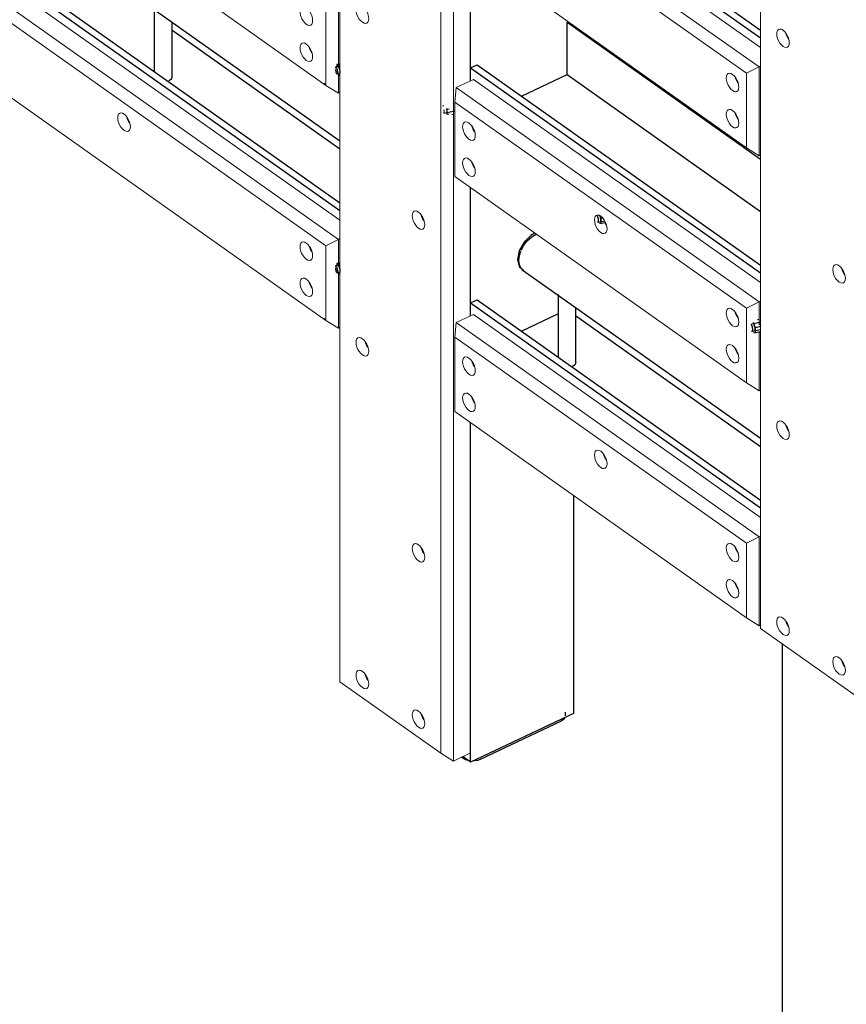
# Model space of a CAD drawing. Header units: millimetres. Extents: x 1069 to 250059, y -65909 to 70891.
# Tile 90 of 109: x 221844 to 223708, y 12052 to 14275. Entities that reach past the tile are written whole.
import ezdxf

# ---------------------------------------------------------------- set-up
doc = ezdxf.new("R2010")
doc.units = ezdxf.units.MM
for name, color, linetype, lineweight in [('N-CO-BC-BETONVORM-G', 50, 'Continuous', 25), ('N-CO-KC-KUNSTSTOFVORM-G', 7, 'Continuous', 13), ('N-CO-SC-STAALVORM-G', 10, 'Continuous', 25)]:
    doc.layers.add(name, color=color, linetype=linetype, lineweight=lineweight)

# ---------------------------------------------------------------- blocks, each defined once
blk = doc.blocks.new('GM_afdekklepje - GM_afdekklepje-V85-3D impressie')
at = {"layer": 'N-CO-SC-STAALVORM-G'}
for p, q in [((7288.1, 14717.6), (7288.1, 14725.7)), ((7278.2, 14705.5), (7095.4, 14619.2)), ((7057.4, 14621.4), (7053.4, 14624.2))]:
    blk.add_line(p, q, dxfattribs=at)
for points in [[(7286.3, 14712, 0), (7283, 14708.4, 0), (7278.2, 14705.5, 0)], [(7068.7, 14616.7, 0), (7062.5, 14618.6, 0), (7057.4, 14621.4, 0)], [(7095.4, 14619.2, 0), (7089.4, 14617.1, 0), (7082.6, 14615.9, 0), (7078.8, 14615.7, 0)]]:
    blk.add_polyline3d(points, dxfattribs=at)
blk = doc.blocks.new('GM_Hakorit_3820 - GM_Hakorit_3820-3593615-3D impressie')
at = {"layer": 'N-CO-KC-KUNSTSTOFVORM-G'}
for p, q in [((9625.3, 15865.5), (9625.3, 13266.1)), ((9881.1, 15719.1), (9881.1, 13103.3)), ((9853, 15704.4), (9853, 13105)), ((9919.9, 14426.3), (9919.9, 14136.8)), ((9919.9, 13895.8), (9919.9, 13606.3)), ((9919.9, 13365.3), (9919.9, 13121.6)), ((9625.3, 13266.1), (9625.3, 12780.5)), ((9919.9, 13121.6), (9919.9, 12619.7)), ((9853, 13105), (9853, 12619.4)), ((9881.1, 13103.3), (9881.1, 12601.4)), ((9625.3, 12780.5), (9853, 12619.4)), ((9853, 12619.4), (9881.1, 12601.4)), ((9919.9, 12619.7), (9881.1, 12601.4))]:
    blk.add_line(p, q, dxfattribs=at)
for points in [[(9675.9, 14268.8, 0), (9672.2, 14272.1, 0), (9668.8, 14276.3, 0), (9665.8, 14281.3, 0), (9663.6, 14286.7, 0), (9662.2, 14292.2, 0), (9661.7, 14297.3, 0), (9662.2, 14301.7, 0), (9663.6, 14305.1, 0), (9665.8, 14307.3, 0), (9668.8, 14308.1, 0), (9672.2, 14307.5, 0), (9675.9, 14305.6, 0)], [(9675.9, 14305.6, 0), (9679.6, 14302.3, 0), (9683, 14298.1, 0), (9686, 14293.1, 0), (9688.2, 14287.7, 0), (9689.6, 14282.2, 0), (9690.1, 14277.1, 0), (9689.6, 14272.7, 0), (9688.2, 14269.3, 0), (9686, 14267.1, 0), (9683, 14266.3, 0), (9679.6, 14266.8, 0), (9675.9, 14268.8, 0)], [(9802.4, 13803.9, 0), (9798.7, 13807.1, 0), (9795.3, 13811.4, 0), (9792.3, 13816.4, 0), (9790.1, 13821.8, 0), (9788.6, 13827.2, 0), (9788.2, 13832.3, 0), (9788.6, 13836.7, 0), (9790.1, 13840.2, 0), (9792.3, 13842.4, 0), (9795.3, 13843.2, 0), (9798.7, 13842.6, 0), (9802.4, 13840.6, 0)], [(9802.4, 13840.6, 0), (9806.1, 13837.4, 0), (9809.5, 13833.1, 0), (9812.5, 13828.1, 0), (9814.7, 13822.7, 0), (9816.1, 13817.3, 0), (9816.6, 13812.2, 0), (9816.1, 13807.8, 0), (9814.7, 13804.3, 0), (9812.5, 13802.1, 0), (9809.5, 13801.3, 0), (9806.1, 13801.9, 0), (9802.4, 13803.9, 0)], [(9808.4, 13834.3, 0), (9809.4, 13830.9, 0), (9811.7, 13825.5, 0), (9814.6, 13820.5, 0)], [(9675.9, 13518, 0), (9672.2, 13521.2, 0), (9668.8, 13525.5, 0), (9665.8, 13530.5, 0), (9663.6, 13535.9, 0), (9662.2, 13541.3, 0), (9661.7, 13546.4, 0), (9662.2, 13550.8, 0), (9663.6, 13554.2, 0), (9665.8, 13556.4, 0), (9668.8, 13557.3, 0), (9672.2, 13556.7, 0), (9675.9, 13554.7, 0)], [(9675.9, 13554.7, 0), (9679.6, 13551.5, 0), (9683, 13547.2, 0), (9686, 13542.2, 0), (9688.2, 13536.8, 0), (9689.6, 13531.4, 0), (9690.1, 13526.3, 0), (9689.6, 13521.9, 0), (9688.2, 13518.4, 0), (9686, 13516.2, 0), (9683, 13515.4, 0), (9679.6, 13516, 0), (9675.9, 13518, 0)], [(9681.9, 13548.4, 0), (9682.9, 13545, 0), (9685.2, 13539.6, 0), (9688.1, 13534.6, 0)], [(9802.4, 13053, 0), (9798.7, 13056.3, 0), (9795.3, 13060.5, 0), (9792.3, 13065.5, 0), (9790.1, 13070.9, 0), (9788.6, 13076.4, 0), (9788.2, 13081.5, 0), (9788.6, 13085.9, 0), (9790.1, 13089.3, 0), (9792.3, 13091.5, 0), (9795.3, 13092.3, 0), (9798.7, 13091.7, 0), (9802.4, 13089.8, 0)], [(9802.4, 13089.8, 0), (9806.1, 13086.5, 0), (9809.5, 13082.3, 0), (9812.5, 13077.3, 0), (9814.7, 13071.9, 0), (9816.1, 13066.4, 0), (9816.6, 13061.3, 0), (9816.1, 13056.9, 0), (9814.7, 13053.5, 0), (9812.5, 13051.3, 0), (9809.5, 13050.5, 0), (9806.1, 13051.1, 0), (9802.4, 13053, 0)], [(9808.4, 13083.5, 0), (9809.4, 13080.1, 0), (9811.7, 13074.7, 0), (9814.6, 13069.7, 0)], [(9675.9, 12767.1, 0), (9672.2, 12770.4, 0), (9668.8, 12774.6, 0), (9665.8, 12779.6, 0), (9663.6, 12785, 0), (9662.2, 12790.5, 0), (9661.7, 12795.6, 0), (9662.2, 12800, 0), (9663.6, 12803.4, 0), (9665.8, 12805.6, 0), (9668.8, 12806.4, 0), (9672.2, 12805.8, 0), (9675.9, 12803.9, 0)], [(9675.9, 12803.9, 0), (9679.6, 12800.6, 0), (9683, 12796.4, 0), (9686, 12791.4, 0), (9688.2, 12786, 0), (9689.6, 12780.5, 0), (9690.1, 12775.4, 0), (9689.6, 12771, 0), (9688.2, 12767.6, 0), (9686, 12765.4, 0), (9683, 12764.6, 0), (9679.6, 12765.1, 0), (9675.9, 12767.1, 0)], [(9681.9, 12797.6, 0), (9682.9, 12794.2, 0), (9685.2, 12788.8, 0), (9688.1, 12783.8, 0)], [(9802.4, 12677.6, 0), (9798.7, 12680.8, 0), (9795.3, 12685.1, 0), (9792.3, 12690.1, 0), (9790.1, 12695.5, 0), (9788.6, 12700.9, 0), (9788.2, 12706, 0), (9788.6, 12710.5, 0), (9790.1, 12713.9, 0), (9792.3, 12716.1, 0), (9795.3, 12716.9, 0), (9798.7, 12716.3, 0), (9802.4, 12714.3, 0)], [(9802.4, 12714.3, 0), (9806.1, 12711.1, 0), (9809.5, 12706.8, 0), (9812.5, 12701.8, 0), (9814.7, 12696.4, 0), (9816.1, 12691, 0), (9816.6, 12685.9, 0), (9816.1, 12681.5, 0), (9814.7, 12678.1, 0), (9812.5, 12675.9, 0), (9809.5, 12675, 0), (9806.1, 12675.6, 0), (9802.4, 12677.6, 0)], [(9808.4, 12708.1, 0), (9809.4, 12704.7, 0), (9811.7, 12699.2, 0), (9814.6, 12694.2, 0)]]:
    blk.add_polyline3d(points, dxfattribs=at)
blk = doc.blocks.new('GM_Hakorit_2850 - GM_Hakorit_2850-3594086-3D impressie')
at = {"layer": 'N-CO-KC-KUNSTSTOFVORM-G'}
for p, q in [((10574, 15194.1), (10574, 12900.8)), ((10574, 12900.8), (10801.7, 12739.6))]:
    blk.add_line(p, q, dxfattribs=at)
for points in [[(10624.6, 14214.4, 0), (10620.9, 14217.7, 0), (10617.5, 14221.9, 0), (10614.5, 14226.9, 0), (10612.3, 14232.3, 0), (10610.9, 14237.8, 0), (10610.4, 14242.9, 0), (10610.9, 14247.3, 0), (10612.3, 14250.7, 0), (10614.5, 14252.9, 0), (10617.5, 14253.7, 0), (10620.9, 14253.1, 0), (10624.6, 14251.2, 0)], [(10624.6, 14251.2, 0), (10628.3, 14247.9, 0), (10631.7, 14243.7, 0), (10634.7, 14238.7, 0), (10636.9, 14233.3, 0), (10638.4, 14227.8, 0), (10638.8, 14222.7, 0), (10638.4, 14218.3, 0), (10636.9, 14214.9, 0), (10634.7, 14212.7, 0), (10631.7, 14211.9, 0), (10628.3, 14212.5, 0), (10624.6, 14214.4, 0)], [(10630.7, 14244.9, 0), (10631.6, 14241.5, 0), (10633.9, 14236.1, 0), (10636.9, 14231.1, 0)], [(10751.1, 13682.6, 0), (10747.4, 13685.8, 0), (10744, 13690.1, 0), (10741, 13695.1, 0), (10738.8, 13700.5, 0), (10737.4, 13705.9, 0), (10736.9, 13711, 0), (10737.4, 13715.4, 0), (10738.8, 13718.8, 0), (10741, 13721, 0), (10744, 13721.9, 0), (10747.4, 13721.3, 0), (10751.1, 13719.3, 0)], [(10751.1, 13719.3, 0), (10754.8, 13716.1, 0), (10758.2, 13711.8, 0), (10761.2, 13706.8, 0), (10763.4, 13701.4, 0), (10764.8, 13696, 0), (10765.3, 13690.9, 0), (10764.8, 13686.5, 0), (10763.4, 13683, 0), (10761.2, 13680.8, 0), (10758.2, 13680, 0), (10754.8, 13680.6, 0), (10751.1, 13682.6, 0)], [(10757.1, 13713, 0), (10758.1, 13709.6, 0), (10760.4, 13704.2, 0), (10763.3, 13699.2, 0)], [(10624.6, 13329.7, 0), (10620.9, 13333, 0), (10617.5, 13337.2, 0), (10614.5, 13342.2, 0), (10612.3, 13347.6, 0), (10610.9, 13353.1, 0), (10610.4, 13358.2, 0), (10610.9, 13362.6, 0), (10612.3, 13366, 0), (10614.5, 13368.2, 0), (10617.5, 13369, 0), (10620.9, 13368.5, 0), (10624.6, 13366.5, 0)], [(10624.6, 13366.5, 0), (10628.3, 13363.2, 0), (10631.7, 13359, 0), (10634.7, 13354, 0), (10636.9, 13348.6, 0), (10638.4, 13343.1, 0), (10638.8, 13338, 0), (10638.4, 13333.6, 0), (10636.9, 13330.2, 0), (10634.7, 13328, 0), (10631.7, 13327.2, 0), (10628.3, 13327.8, 0), (10624.6, 13329.7, 0)], [(10630.7, 13360.2, 0), (10631.6, 13356.8, 0), (10633.9, 13351.4, 0), (10636.9, 13346.4, 0)], [(10624.6, 12887.4, 0), (10620.9, 12890.6, 0), (10617.5, 12894.9, 0), (10614.5, 12899.9, 0), (10612.3, 12905.3, 0), (10610.9, 12910.7, 0), (10610.4, 12915.8, 0), (10610.9, 12920.2, 0), (10612.3, 12923.7, 0), (10614.5, 12925.9, 0), (10617.5, 12926.7, 0), (10620.9, 12926.1, 0), (10624.6, 12924.1, 0)], [(10624.6, 12924.1, 0), (10628.3, 12920.9, 0), (10631.7, 12916.6, 0), (10634.7, 12911.6, 0), (10636.9, 12906.2, 0), (10638.4, 12900.8, 0), (10638.8, 12895.7, 0), (10638.4, 12891.3, 0), (10636.9, 12887.9, 0), (10634.7, 12885.7, 0), (10631.7, 12884.8, 0), (10628.3, 12885.4, 0), (10624.6, 12887.4, 0)], [(10630.7, 12917.8, 0), (10631.6, 12914.4, 0), (10633.9, 12909, 0), (10636.9, 12904, 0)], [(10751.1, 12797.9, 0), (10747.4, 12801.1, 0), (10744, 12805.4, 0), (10741, 12810.4, 0), (10738.8, 12815.8, 0), (10737.4, 12821.2, 0), (10736.9, 12826.3, 0), (10737.4, 12830.7, 0), (10738.8, 12834.1, 0), (10741, 12836.3, 0), (10744, 12837.2, 0), (10747.4, 12836.6, 0), (10751.1, 12834.6, 0)], [(10751.1, 12834.6, 0), (10754.8, 12831.4, 0), (10758.2, 12827.1, 0), (10761.2, 12822.1, 0), (10763.4, 12816.7, 0), (10764.8, 12811.3, 0), (10765.3, 12806.2, 0), (10764.8, 12801.8, 0), (10763.4, 12798.3, 0), (10761.2, 12796.1, 0), (10758.2, 12795.3, 0), (10754.8, 12795.9, 0), (10751.1, 12797.9, 0)], [(10757.1, 12828.3, 0), (10758.1, 12824.9, 0), (10760.4, 12819.5, 0), (10763.3, 12814.5, 0)]]:
    blk.add_polyline3d(points, dxfattribs=at)
blk = doc.blocks.new('GM_Hakorit_4360 - GM_Hakorit_4360-V87-3D impressie')
at = {"layer": 'N-CO-KC-KUNSTSTOFVORM-G'}
for p, q in [((9593.7, 15187.6), (7038.5, 16995.9)), ((9621.8, 15370.4), (9621.8, 15230.1)), ((9593.7, 15187.6), (9593.7, 15355.8)), ((9621.8, 15213.9), (9621.8, 15169.7)), ((9592.4, 15190.5), (9590, 15192.2)), ((9621.8, 15169.7), (9593.7, 15187.6)), ((9621.8, 15169.7), (9625.3, 15171.3))]:
    blk.add_line(p, q, dxfattribs=at)
for points in [[(9535.2, 15353.9, 0), (9535.7, 15358.3, 0), (9537.1, 15361.7, 0), (9539.3, 15363.9, 0), (9542.3, 15364.8, 0), (9545.7, 15364.2, 0), (9549.4, 15362.2, 0), (9553.1, 15359, 0), (9556.5, 15354.7, 0), (9559.5, 15349.7, 0), (9561.7, 15344.3, 0), (9563.1, 15338.9, 0), (9563.6, 15333.8, 0)], [(9563.6, 15333.8, 0), (9563.1, 15329.4, 0), (9561.7, 15325.9, 0), (9559.5, 15323.7, 0), (9556.5, 15322.9, 0), (9553.1, 15323.5, 0), (9549.4, 15325.5, 0), (9545.7, 15328.7, 0), (9542.3, 15333, 0), (9539.3, 15338, 0), (9537.1, 15343.4, 0), (9535.7, 15348.8, 0), (9535.2, 15353.9, 0)], [(9535.2, 15272.3, 0), (9535.7, 15276.7, 0), (9537.1, 15280.1, 0), (9539.3, 15282.3, 0), (9542.3, 15283.2, 0), (9545.7, 15282.6, 0), (9549.4, 15280.6, 0), (9553.1, 15277.4, 0), (9556.5, 15273.1, 0), (9559.5, 15268.1, 0), (9561.7, 15262.7, 0), (9563.1, 15257.2, 0), (9563.6, 15252.2, 0)], [(9563.6, 15252.2, 0), (9563.1, 15247.7, 0), (9561.7, 15244.3, 0), (9559.5, 15242.1, 0), (9556.5, 15241.3, 0), (9553.1, 15241.9, 0), (9549.4, 15243.9, 0), (9545.7, 15247.1, 0), (9542.3, 15251.4, 0), (9539.3, 15256.4, 0), (9537.1, 15261.8, 0), (9535.7, 15267.2, 0), (9535.2, 15272.3, 0)], [(9555.5, 15274.3, 0), (9556.4, 15270.9, 0), (9558.7, 15265.5, 0), (9561.7, 15260.5, 0)]]:
    blk.add_polyline3d(points, dxfattribs=at)
blk = doc.blocks.new('GM_Hakorit_4360 - GM_Hakorit_4360-V88-3D impressie')
at = {"layer": 'N-CO-KC-KUNSTSTOFVORM-G'}
for p, q in [((7080.1, 16684.4), (9625.3, 14883.2)), ((9621.8, 14840), (7041.3, 16666.1)), ((9593.7, 14825.3), (7038.5, 16633.6)), ((9593.7, 14657.1), (7038.5, 16465.4)), ((9593.7, 14825.3), (9621.8, 14840)), ((9593.7, 14657.1), (9593.7, 14825.3)), ((9625.3, 14841.6), (9621.8, 14840)), ((9621.8, 14840), (9621.8, 14781.3)), ((9621.8, 14765), (9621.8, 14639.2)), ((9592.4, 14660), (9590, 14661.7)), ((9621.8, 14639.2), (9593.7, 14657.1)), ((9621.8, 14639.2), (9625.3, 14640.8))]:
    blk.add_line(p, q, dxfattribs=at)
for points in [[(9124.1, 15114.4, 0), (9124.5, 15118.8, 0), (9126, 15122.2, 0), (9128.2, 15124.4, 0), (9131.2, 15125.2, 0), (9134.6, 15124.6, 0), (9138.3, 15122.6, 0), (9142, 15119.4, 0), (9145.4, 15115.2, 0), (9148.4, 15110.1, 0), (9150.6, 15104.7, 0), (9152, 15099.3, 0), (9152.5, 15094.2, 0)], [(9152.5, 15094.2, 0), (9152, 15089.8, 0), (9150.6, 15086.4, 0), (9148.4, 15084.2, 0), (9145.4, 15083.3, 0), (9142, 15083.9, 0), (9138.3, 15085.9, 0), (9134.6, 15089.2, 0), (9131.2, 15093.4, 0), (9128.2, 15098.4, 0), (9126, 15103.8, 0), (9124.5, 15109.3, 0), (9124.1, 15114.4, 0)], [(9144.3, 15116.4, 0), (9145.3, 15113, 0), (9147.6, 15107.6, 0), (9150.5, 15102.6, 0)], [(9535.2, 14823.4, 0), (9535.7, 14827.8, 0), (9537.1, 14831.3, 0), (9539.3, 14833.5, 0), (9542.3, 14834.3, 0), (9545.7, 14833.7, 0), (9549.4, 14831.7, 0), (9553.1, 14828.5, 0), (9556.5, 14824.2, 0), (9559.5, 14819.2, 0), (9561.7, 14813.8, 0), (9563.1, 14808.4, 0), (9563.6, 14803.3, 0)], [(9563.6, 14803.3, 0), (9563.1, 14798.9, 0), (9561.7, 14795.4, 0), (9559.5, 14793.2, 0), (9556.5, 14792.4, 0), (9553.1, 14793, 0), (9549.4, 14795, 0), (9545.7, 14798.2, 0), (9542.3, 14802.5, 0), (9539.3, 14807.5, 0), (9537.1, 14812.9, 0), (9535.7, 14818.3, 0), (9535.2, 14823.4, 0)], [(9555.5, 14825.4, 0), (9556.4, 14822, 0), (9558.7, 14816.6, 0), (9561.7, 14811.6, 0)], [(9535.2, 14741.8, 0), (9535.7, 14746.2, 0), (9537.1, 14749.6, 0), (9539.3, 14751.8, 0), (9542.3, 14752.7, 0), (9545.7, 14752.1, 0), (9549.4, 14750.1, 0), (9553.1, 14746.9, 0), (9556.5, 14742.6, 0), (9559.5, 14737.6, 0), (9561.7, 14732.2, 0), (9563.1, 14726.8, 0), (9563.6, 14721.7, 0)], [(9563.6, 14721.7, 0), (9563.1, 14717.3, 0), (9561.7, 14713.8, 0), (9559.5, 14711.6, 0), (9556.5, 14710.8, 0), (9553.1, 14711.4, 0), (9549.4, 14713.4, 0), (9545.7, 14716.6, 0), (9542.3, 14720.9, 0), (9539.3, 14725.9, 0), (9537.1, 14731.3, 0), (9535.7, 14736.7, 0), (9535.2, 14741.8, 0)], [(9555.5, 14743.8, 0), (9556.4, 14740.4, 0), (9558.7, 14735, 0), (9561.7, 14730, 0)]]:
    blk.add_polyline3d(points, dxfattribs=at)
blk = doc.blocks.new('GM_Hakorit_1240 - GM_Hakorit_1240-V90-3D impressie')
at = {"layer": 'N-CO-KC-KUNSTSTOFVORM-G'}
for p, q in [((9887.5, 14652), (9926.2, 14670.2)), ((9926.2, 14670.2), (10574, 14211.8)), ((9887.5, 14652), (9884.6, 14619.4)), ((10570.5, 14168.6), (9887.5, 14652)), ((10542.4, 14153.9), (9884.6, 14619.4)), ((9884.6, 14619.4), (9884.6, 14451.3)), ((10542.4, 13985.8), (9884.6, 14451.3)), ((10542.4, 14153.9), (10570.5, 14168.6)), ((10574, 14170.2), (10570.5, 14168.6)), ((10570.5, 14168.6), (10570.5, 13967.8)), ((10542.4, 13985.8), (10542.4, 14153.9)), ((10524.5, 14128), (10525, 14122.9)), ((10570.5, 13967.8), (10542.4, 13985.8)), ((10570.5, 13967.8), (10574, 13969.4))]:
    blk.add_line(p, q, dxfattribs=at)
for points in [[(9902, 14563.8, 0), (9902.5, 14568.2, 0), (9903.9, 14571.6, 0), (9906.2, 14573.8, 0), (9909.1, 14574.7, 0), (9912.6, 14574.1, 0), (9916.2, 14572.1, 0), (9919.9, 14568.9, 0), (9923.4, 14564.6, 0), (9926.3, 14559.6, 0), (9928.6, 14554.2, 0), (9930, 14548.8, 0), (9930.5, 14543.7, 0)], [(9930.5, 14543.7, 0), (9930, 14539.3, 0), (9928.6, 14535.8, 0), (9926.3, 14533.6, 0), (9923.4, 14532.8, 0), (9919.9, 14533.4, 0), (9916.2, 14535.4, 0), (9912.6, 14538.6, 0), (9909.1, 14542.9, 0), (9906.2, 14547.9, 0), (9903.9, 14553.3, 0), (9902.5, 14558.7, 0), (9902, 14563.8, 0)], [(9922.2, 14566.1, 0), (9923.3, 14562.4, 0), (9925.5, 14557, 0), (9928.5, 14552, 0)], [(9902, 14482.2, 0), (9902.5, 14486.6, 0), (9903.9, 14490, 0), (9906.2, 14492.2, 0), (9909.1, 14493.1, 0), (9912.6, 14492.5, 0), (9916.2, 14490.5, 0), (9919.9, 14487.3, 0), (9923.4, 14483, 0), (9926.3, 14478, 0), (9928.6, 14472.6, 0), (9930, 14467.2, 0), (9930.5, 14462.1, 0)], [(9930.5, 14462.1, 0), (9930, 14457.6, 0), (9928.6, 14454.2, 0), (9926.3, 14452, 0), (9923.4, 14451.2, 0), (9919.9, 14451.8, 0), (9916.2, 14453.8, 0), (9912.6, 14457, 0), (9909.1, 14461.3, 0), (9906.2, 14466.3, 0), (9903.9, 14471.7, 0), (9902.5, 14477.1, 0), (9902, 14482.2, 0)], [(9922.3, 14484.2, 0), (9923.3, 14480.8, 0), (9925.5, 14475.4, 0), (9928.5, 14470.4, 0)], [(10199.3, 14353.4, 0), (10199.8, 14357.9, 0), (10201.2, 14361.3, 0), (10203.4, 14363.5, 0), (10206.4, 14364.3, 0), (10209.8, 14363.7, 0), (10213.5, 14361.7, 0), (10217.2, 14358.5, 0), (10220.6, 14354.2, 0), (10223.6, 14349.2, 0), (10225.8, 14343.8, 0), (10227.2, 14338.4, 0), (10227.7, 14333.3, 0)], [(10227.7, 14333.3, 0), (10227.2, 14328.9, 0), (10225.8, 14325.5, 0), (10223.6, 14323.3, 0), (10220.6, 14322.4, 0), (10217.2, 14323, 0), (10213.5, 14325, 0), (10209.8, 14328.2, 0), (10206.4, 14332.5, 0), (10203.4, 14337.5, 0), (10201.2, 14342.9, 0), (10199.8, 14348.3, 0), (10199.3, 14353.4, 0)], [(10219.5, 14355.5, 0), (10220.5, 14352, 0), (10222.8, 14346.6, 0), (10225.7, 14341.6, 0)], [(10496.5, 14143.1, 0), (10497, 14147.5, 0), (10498.4, 14150.9, 0), (10500.7, 14153.1, 0), (10503.6, 14153.9, 0), (10507.1, 14153.3, 0), (10510.8, 14151.4, 0), (10514.4, 14148.1, 0), (10517.9, 14143.9, 0), (10520.8, 14138.9, 0), (10523.1, 14133.5, 0), (10524.5, 14128, 0)], [(10525, 14122.9, 0), (10524.5, 14118.5, 0), (10523.1, 14115.1, 0), (10520.8, 14112.9, 0), (10517.9, 14112.1, 0), (10514.4, 14112.7, 0), (10510.8, 14114.6, 0), (10507.1, 14117.9, 0), (10503.6, 14122.1, 0), (10500.7, 14127.1, 0), (10498.4, 14132.5, 0), (10497, 14138, 0), (10496.5, 14143.1, 0)], [(10516.8, 14145.1, 0), (10517.8, 14141.7, 0), (10520.1, 14136.3, 0), (10523, 14131.3, 0)], [(10496.5, 14061.5, 0), (10497, 14065.9, 0), (10498.4, 14069.3, 0), (10500.7, 14071.5, 0), (10503.6, 14072.3, 0), (10507.1, 14071.7, 0), (10510.8, 14069.8, 0), (10514.4, 14066.5, 0), (10517.9, 14062.3, 0), (10520.8, 14057.3, 0), (10523.1, 14051.8, 0), (10524.5, 14046.4, 0), (10525, 14041.3, 0)], [(10525, 14041.3, 0), (10524.5, 14036.9, 0), (10523.1, 14033.5, 0), (10520.8, 14031.3, 0), (10517.9, 14030.5, 0), (10514.4, 14031, 0), (10510.8, 14033, 0), (10507.1, 14036.3, 0), (10503.6, 14040.5, 0), (10500.7, 14045.5, 0), (10498.4, 14050.9, 0), (10497, 14056.4, 0), (10496.5, 14061.5, 0)], [(10516.8, 14063.5, 0), (10517.8, 14060.1, 0), (10520.1, 14054.7, 0), (10523, 14049.7, 0)]]:
    blk.add_polyline3d(points, dxfattribs=at)
blk = doc.blocks.new('GM_Hakorit_1240 - GM_Hakorit_1240-V91-3D impressie')
at = {"layer": 'N-CO-KC-KUNSTSTOFVORM-G'}
for p, q in [((9887.5, 14121.5), (9926.2, 14139.7)), ((9926.2, 14139.7), (10574, 13681.3)), ((9887.5, 14121.5), (9884.6, 14088.9)), ((10570.5, 13638.1), (9887.5, 14121.5)), ((10542.4, 13623.4), (9884.6, 14088.9)), ((9884.6, 14088.9), (9884.6, 13920.8)), ((10542.4, 13455.3), (9884.6, 13920.8)), ((10222.8, 13816.1), (10225.7, 13811.2)), ((10542.4, 13623.4), (10570.5, 13638.1)), ((10542.4, 13455.3), (10542.4, 13623.4)), ((10574, 13639.7), (10570.5, 13638.1)), ((10570.5, 13638.1), (10570.5, 13585.8)), ((10570.5, 13569.9), (10570.5, 13437.3)), ((10570.5, 13437.3), (10542.4, 13455.3)), ((10570.5, 13437.3), (10574, 13438.9))]:
    blk.add_line(p, q, dxfattribs=at)
for points in [[(9902, 14033.3, 0), (9902.5, 14037.7, 0), (9903.9, 14041.2, 0), (9906.2, 14043.4, 0), (9909.1, 14044.2, 0), (9912.6, 14043.6, 0), (9916.2, 14041.6, 0), (9919.9, 14038.4, 0), (9923.4, 14034.1, 0), (9926.3, 14029.1, 0), (9928.6, 14023.7, 0), (9930, 14018.3, 0), (9930.5, 14013.2, 0)], [(9930.5, 14013.2, 0), (9930, 14008.8, 0), (9928.6, 14005.3, 0), (9926.3, 14003.1, 0), (9923.4, 14002.3, 0), (9919.9, 14002.9, 0), (9916.2, 14004.9, 0), (9912.6, 14008.1, 0), (9909.1, 14012.4, 0), (9906.2, 14017.4, 0), (9903.9, 14022.8, 0), (9902.5, 14028.2, 0), (9902, 14033.3, 0)], [(9922.2, 14035.6, 0), (9923.3, 14031.9, 0), (9925.5, 14026.5, 0), (9928.5, 14021.5, 0)], [(9902, 13951.7, 0), (9902.5, 13956.1, 0), (9903.9, 13959.5, 0), (9906.2, 13961.7, 0), (9909.1, 13962.6, 0), (9912.6, 13962, 0), (9916.2, 13960, 0), (9919.9, 13956.8, 0), (9923.4, 13952.5, 0), (9926.3, 13947.5, 0), (9928.6, 13942.1, 0), (9930, 13936.7, 0), (9930.5, 13931.6, 0)], [(9930.5, 13931.6, 0), (9930, 13927.2, 0), (9928.6, 13923.7, 0), (9926.3, 13921.5, 0), (9923.4, 13920.7, 0), (9919.9, 13921.3, 0), (9916.2, 13923.3, 0), (9912.6, 13926.5, 0), (9909.1, 13930.8, 0), (9906.2, 13935.8, 0), (9903.9, 13941.2, 0), (9902.5, 13946.6, 0), (9902, 13951.7, 0)], [(9922.3, 13953.7, 0), (9923.3, 13950.3, 0), (9925.5, 13944.9, 0), (9928.5, 13939.9, 0)], [(10199.3, 13823, 0), (10199.8, 13827.4, 0), (10201.2, 13830.8, 0), (10203.4, 13833, 0), (10206.4, 13833.8, 0), (10209.8, 13833.2, 0), (10213.5, 13831.2, 0), (10217.2, 13828, 0), (10220.6, 13823.7, 0), (10223.6, 13818.7, 0), (10225.8, 13813.3, 0), (10227.2, 13807.9, 0), (10227.7, 13802.8, 0)], [(10227.7, 13802.8, 0), (10227.2, 13798.4, 0), (10225.8, 13795, 0), (10223.6, 13792.8, 0), (10220.6, 13791.9, 0), (10217.2, 13792.5, 0), (10213.5, 13794.5, 0), (10209.8, 13797.7, 0), (10206.4, 13802, 0), (10203.4, 13807, 0), (10201.2, 13812.4, 0), (10199.8, 13817.9, 0), (10199.3, 13823, 0)], [(10496.5, 13612.6, 0), (10497, 13617, 0), (10498.4, 13620.4, 0), (10500.7, 13622.6, 0), (10503.6, 13623.4, 0), (10507.1, 13622.9, 0), (10510.8, 13620.9, 0), (10514.4, 13617.6, 0), (10517.9, 13613.4, 0), (10520.8, 13608.4, 0), (10523.1, 13603, 0), (10524.5, 13597.5, 0), (10525, 13592.4, 0)], [(10525, 13592.4, 0), (10524.5, 13588, 0), (10523.1, 13584.6, 0), (10520.8, 13582.4, 0), (10517.9, 13581.6, 0), (10514.4, 13582.2, 0), (10510.8, 13584.1, 0), (10507.1, 13587.4, 0), (10503.6, 13591.6, 0), (10500.7, 13596.6, 0), (10498.4, 13602.1, 0), (10497, 13607.5, 0), (10496.5, 13612.6, 0)], [(10516.8, 13614.6, 0), (10517.8, 13611.2, 0), (10520.1, 13605.8, 0), (10523, 13600.8, 0)], [(10496.5, 13531, 0), (10497, 13535.4, 0), (10498.4, 13538.8, 0), (10500.7, 13541, 0), (10503.6, 13541.8, 0), (10507.1, 13541.2, 0), (10510.8, 13539.3, 0), (10514.4, 13536, 0), (10517.9, 13531.8, 0), (10520.8, 13526.8, 0), (10523.1, 13521.4, 0), (10524.5, 13515.9, 0), (10525, 13510.8, 0)], [(10525, 13510.8, 0), (10524.5, 13506.4, 0), (10523.1, 13503, 0), (10520.8, 13500.8, 0), (10517.9, 13500, 0), (10514.4, 13500.6, 0), (10510.8, 13502.5, 0), (10507.1, 13505.8, 0), (10503.6, 13510, 0), (10500.7, 13515, 0), (10498.4, 13520.4, 0), (10497, 13525.9, 0), (10496.5, 13531, 0)], [(10516.8, 13533, 0), (10517.8, 13529.6, 0), (10520.1, 13524.2, 0), (10523, 13519.2, 0)]]:
    blk.add_polyline3d(points, dxfattribs=at)
blk = doc.blocks.new('GM_Hakorit_1240 - GM_Hakorit_1240-V92-3D impressie')
at = {"layer": 'N-CO-KC-KUNSTSTOFVORM-G'}
for p, q in [((9887.5, 13591), (9926.2, 13609.3)), ((9926.2, 13609.3), (10574, 13150.8)), ((9887.5, 13591), (9884.6, 13558.4)), ((10570.5, 13107.6), (9887.5, 13591)), ((10542.4, 13092.9), (9884.6, 13558.4)), ((9884.6, 13558.4), (9884.6, 13390.3)), ((10542.4, 12924.8), (9884.6, 13390.3)), ((10542.4, 13092.9), (10570.5, 13107.6)), ((10542.4, 12924.8), (10542.4, 13092.9)), ((10574, 13109.2), (10570.5, 13107.6)), ((10570.5, 13107.6), (10570.5, 12906.8)), ((10570.5, 12906.8), (10542.4, 12924.8)), ((10570.5, 12906.8), (10574.7, 12908.8))]:
    blk.add_line(p, q, dxfattribs=at)
for points in [[(9902, 13502.8, 0), (9902.5, 13507.2, 0), (9903.9, 13510.7, 0), (9906.2, 13512.9, 0), (9909.1, 13513.7, 0), (9912.6, 13513.1, 0), (9916.2, 13511.1, 0), (9919.9, 13507.9, 0), (9923.4, 13503.6, 0), (9926.3, 13498.6, 0), (9928.6, 13493.2, 0), (9930, 13487.8, 0), (9930.5, 13482.7, 0)], [(9930.5, 13482.7, 0), (9930, 13478.3, 0), (9928.6, 13474.9, 0), (9926.3, 13472.7, 0), (9923.4, 13471.8, 0), (9919.9, 13472.4, 0), (9916.2, 13474.4, 0), (9912.6, 13477.6, 0), (9909.1, 13481.9, 0), (9906.2, 13486.9, 0), (9903.9, 13492.3, 0), (9902.5, 13497.7, 0), (9902, 13502.8, 0)], [(9922.2, 13505.1, 0), (9923.3, 13501.4, 0), (9925.5, 13496, 0), (9928.5, 13491, 0)], [(9902, 13421.2, 0), (9902.5, 13425.6, 0), (9903.9, 13429, 0), (9906.2, 13431.3, 0), (9909.1, 13432.1, 0), (9912.6, 13431.5, 0), (9916.2, 13429.5, 0), (9919.9, 13426.3, 0), (9923.4, 13422, 0), (9926.3, 13417, 0), (9928.6, 13411.6, 0), (9930, 13406.2, 0), (9930.5, 13401.1, 0)], [(9922.3, 13423.2, 0), (9923.3, 13419.8, 0), (9925.5, 13414.4, 0), (9928.5, 13409.4, 0)], [(9930.5, 13401.1, 0), (9930, 13396.7, 0), (9928.6, 13393.2, 0), (9926.3, 13391, 0), (9923.4, 13390.2, 0), (9919.9, 13390.8, 0), (9916.2, 13392.8, 0), (9912.6, 13396, 0), (9909.1, 13400.3, 0), (9906.2, 13405.3, 0), (9903.9, 13410.7, 0), (9902.5, 13416.1, 0), (9902, 13421.2, 0)], [(10199.3, 13292.5, 0), (10199.8, 13296.9, 0), (10201.2, 13300.3, 0), (10203.4, 13302.5, 0), (10206.4, 13303.3, 0), (10209.8, 13302.7, 0), (10213.5, 13300.8, 0), (10217.2, 13297.5, 0), (10220.6, 13293.3, 0), (10223.6, 13288.3, 0), (10225.8, 13282.8, 0), (10227.2, 13277.4, 0), (10227.7, 13272.3, 0)], [(10227.7, 13272.3, 0), (10227.2, 13267.9, 0), (10225.8, 13264.5, 0), (10223.6, 13262.3, 0), (10220.6, 13261.5, 0), (10217.2, 13262, 0), (10213.5, 13264, 0), (10209.8, 13267.3, 0), (10206.4, 13271.5, 0), (10203.4, 13276.5, 0), (10201.2, 13281.9, 0), (10199.8, 13287.4, 0), (10199.3, 13292.5, 0)], [(10219.5, 13294.5, 0), (10220.5, 13291.1, 0), (10222.8, 13285.7, 0), (10225.7, 13280.7, 0)], [(10496.5, 13082.1, 0), (10497, 13086.5, 0), (10498.4, 13089.9, 0), (10500.7, 13092.1, 0), (10503.6, 13093, 0), (10507.1, 13092.4, 0), (10510.8, 13090.4, 0), (10514.4, 13087.2, 0), (10517.9, 13082.9, 0), (10520.8, 13077.9, 0), (10523.1, 13072.5, 0), (10524.5, 13067, 0), (10525, 13061.9, 0)], [(10525, 13061.9, 0), (10524.5, 13057.5, 0), (10523.1, 13054.1, 0), (10520.8, 13051.9, 0), (10517.9, 13051.1, 0), (10514.4, 13051.7, 0), (10510.8, 13053.7, 0), (10507.1, 13056.9, 0), (10503.6, 13061.2, 0), (10500.7, 13066.2, 0), (10498.4, 13071.6, 0), (10497, 13077, 0), (10496.5, 13082.1, 0)], [(10516.8, 13084.1, 0), (10517.8, 13080.7, 0), (10520.1, 13075.3, 0), (10523, 13070.3, 0)], [(10496.5, 13000.5, 0), (10497, 13004.9, 0), (10498.4, 13008.3, 0), (10500.7, 13010.5, 0), (10503.6, 13011.3, 0), (10507.1, 13010.7, 0), (10510.8, 13008.8, 0), (10514.4, 13005.5, 0), (10517.9, 13001.3, 0), (10520.8, 12996.3, 0), (10523.1, 12990.9, 0), (10524.5, 12985.4, 0), (10525, 12980.3, 0)], [(10516.8, 13002.5, 0), (10517.8, 12999.1, 0), (10520.1, 12993.7, 0), (10523, 12988.7, 0)], [(10525, 12980.3, 0), (10524.5, 12975.9, 0), (10523.1, 12972.5, 0), (10520.8, 12970.3, 0), (10517.9, 12969.5, 0), (10514.4, 12970.1, 0), (10510.8, 12972, 0), (10507.1, 12975.3, 0), (10503.6, 12979.5, 0), (10500.7, 12984.5, 0), (10498.4, 12989.9, 0), (10497, 12995.4, 0), (10496.5, 13000.5, 0)]]:
    blk.add_polyline3d(points, dxfattribs=at)
blk = doc.blocks.new('GM_Haalbuis_4000 - GM_Haalbuis_4000-3601514-3D impressie')
at = {"layer": 'N-CO-SC-STAALVORM-G'}
for p, q in [((7192.7, 15723.2), (9625.3, 14001.7)), ((9206.5, 14299.4), (9206.5, 14158)), ((9246.5, 14145.8), (9246.5, 14270.1))]:
    blk.add_line(p, q, dxfattribs=at)
blk.add_polyline3d([(9246.5, 14145.8, 0), (9246.4, 14144.6, 0), (9245.2, 14141.7, 0), (9242.7, 14139, 0), (9239.1, 14136.8, 0)], dxfattribs=at)
blk = doc.blocks.new('GM_Haalbuis_1000 - GM_Haalbuis_1000-3602095-3D impressie')
at = {"layer": 'N-CO-SC-STAALVORM-G'}
for p, q in [((10058.6, 13785.2), (10067.7, 13790.7)), ((10035.6, 13711.3), (10038.8, 13709)), ((10038.8, 13709), (10574, 13330.3)), ((10117.3, 13654.8), (10117.3, 13513.4)), ((10157.3, 13501.2), (10157.3, 13625.3))]:
    blk.add_line(p, q, dxfattribs=at)
for points in [[(10065.9, 13793.5, 0), (10055.9, 13787.8, 0), (10040.4, 13772.6, 0), (10029.6, 13753.3, 0), (10025.8, 13733.8, 0)], [(10034.1, 13754.4, 0), (10040.3, 13765.8, 0), (10048.3, 13776.1, 0), (10057.7, 13784.5, 0)], [(10029, 13731.6, 0), (10030.3, 13742.8, 0), (10033.2, 13752.2, 0)], [(10025.8, 13733.8, 0), (10029.6, 13717.9, 0), (10038.2, 13709.8, 0)], [(10040.3, 13708.1, 0), (10034.1, 13713.6, 0), (10030.3, 13721.6, 0), (10029, 13731.6, 0)], [(10157.3, 13501.2, 0), (10157.2, 13500.1, 0), (10156, 13497.1, 0), (10153.5, 13494.5, 0), (10149.9, 13492.3, 0)]]:
    blk.add_polyline3d(points, dxfattribs=at)
blk = doc.blocks.new('GM_Bouten_Moeren_Zeskant - M16-V111-3D impressie')
at = {"layer": 'N-CO-SC-STAALVORM-G'}
for p, q in [((9625.3, 15230.9), (9615.9, 15229)), ((9621.7, 15235), (9618.1, 15234.3)), ((9622.3, 15233.4), (9618.1, 15234.3)), ((9618.1, 15234.3), (9618.1, 15231.6)), ((9625.3, 15235.8), (9621.8, 15235.1)), ((9625.3, 15234.1), (9622.3, 15233.4)), ((9625.3, 15224.5), (9622.3, 15233.4)), ((9619.1, 15220), (9620.3, 15216.5)), ((9619.2, 15213.3), (9625.3, 15214.6)), ((9621.3, 15213.8), (9622.3, 15210.8)), ((9622.3, 15210.8), (9625.3, 15211.5)), ((9622.3, 15210.8), (9625.3, 15210.2))]:
    blk.add_line(p, q, dxfattribs=at)
for points in [[(9620.3, 15216.8, 0), (9620.2, 15218.6, 0), (9620, 15220.6, 0), (9619.5, 15222.7, 0), (9619, 15224.6, 0), (9618.3, 15226.3, 0), (9617.6, 15227.7, 0), (9616.9, 15228.6, 0), (9616.2, 15228.9, 0), (9615.6, 15228.8, 0), (9615.2, 15228.1, 0), (9614.9, 15227, 0), (9614.8, 15225.5, 0)], [(9614.9, 15223.6, 0), (9615.2, 15221.6, 0), (9615.6, 15219.6, 0), (9616.2, 15217.6, 0), (9616.9, 15215.9, 0), (9617.6, 15214.6, 0), (9618.3, 15213.7, 0), (9619, 15213.3, 0), (9619.5, 15213.4, 0), (9620, 15214.1, 0), (9620.2, 15215.2, 0), (9620.3, 15216.8, 0)], [(9620.9, 15229.9, 0), (9621.6, 15229.6, 0), (9622.3, 15228.7, 0), (9623, 15227.3, 0), (9623.7, 15225.6, 0), (9624.2, 15223.7, 0), (9624.7, 15221.6, 0), (9624.9, 15219.6, 0), (9625, 15217.8, 0)], [(9625, 15217.8, 0), (9624.9, 15216.2, 0), (9624.7, 15215.1, 0), (9624.2, 15214.4, 0)]]:
    blk.add_polyline3d(points, dxfattribs=at)
blk = doc.blocks.new('GM_Bouten_Moeren_Zeskant - M16-V112-3D impressie')
at = {"layer": 'N-CO-SC-STAALVORM-G'}
for p, q in [((9859, 15141.1), (9856.3, 15140.5)), ((9866.8, 15132.8), (9865.9, 15135.2)), ((9859.6, 15124.8), (9881.1, 15129.4)), ((9871.3, 15133.8), (9866.8, 15132.8)), ((9866.8, 15121.5), (9866.8, 15132.8)), ((9871.3, 15122.5), (9866.8, 15121.5)), ((9877.9, 15121.6), (9880.7, 15122.2)), ((9881.4, 15129.5), (9884.6, 15130.2))]:
    blk.add_line(p, q, dxfattribs=at)
for points in [[(9860.7, 15128.3, 0), (9860.6, 15130.2, 0), (9860.3, 15132.2, 0)], [(9860.3, 15125.6, 0), (9860.6, 15126.8, 0), (9860.7, 15128.3, 0)]]:
    blk.add_polyline3d(points, dxfattribs=at)
blk = doc.blocks.new('GM_Bouten_Moeren_Zeskant - M16-V108-3D impressie')
at = {"layer": 'N-CO-SC-STAALVORM-G'}
for p, q in [((6412.6, 18094.7), (6427.5, 18097.9)), ((6415.6, 18092.2), (6419.8, 18091.4)), ((6419.8, 18102.7), (6417.6, 18109.1)), ((6423.6, 18103.5), (6419.8, 18102.7)), ((6419.8, 18091.4), (6419.8, 18102.7)), ((6429.7, 18093.5), (6419.8, 18091.4))]:
    blk.add_line(p, q, dxfattribs=at)
for points in [[(6413.7, 18098.2, 0), (6413.6, 18100, 0), (6413.3, 18102, 0), (6412.9, 18104.1, 0), (6412.3, 18106, 0), (6411.7, 18107.7, 0), (6410.9, 18109.1, 0)], [(6410.9, 18096, 0), (6411.7, 18095.1, 0), (6412.3, 18094.7, 0), (6412.9, 18094.9, 0), (6413.3, 18095.5, 0), (6413.6, 18096.7, 0), (6413.7, 18098.2, 0)], [(6415.6, 18110.1, 0), (6416.3, 18108.7, 0), (6417, 18107, 0), (6417.6, 18105.1, 0), (6418, 18103, 0), (6418.3, 18101, 0), (6418.4, 18099.2, 0)], [(6418.4, 18099.2, 0), (6418.3, 18097.7, 0), (6418, 18096.5, 0), (6417.6, 18095.9, 0)]]:
    blk.add_polyline3d(points, dxfattribs=at)
blk = doc.blocks.new('GM_Bouten_Moeren_Zeskant - M16-V105-3D impressie')
at = {"layer": 'N-CO-SC-STAALVORM-G'}
for p, q in [((10570.5, 15100.9), (10552, 15097)), ((10562.5, 15089.3), (10558.3, 15101.5)), ((10574, 15091.8), (10562.5, 15089.3)), ((10570.2, 15108), (10567.4, 15107.4)), ((10574, 15101.7), (10571.2, 15101.1)), ((10572.6, 15098), (10574, 15093.9)), ((10574, 15096.3), (10573.1, 15099.3)), ((10555.3, 15081.4), (10574, 15085.3)), ((10558.3, 15078.9), (10562.5, 15078)), ((10562.5, 15078), (10562.5, 15089.3)), ((10574, 15080.5), (10562.5, 15078)), ((10573.1, 15078.1), (10574.2, 15078.4))]:
    blk.add_line(p, q, dxfattribs=at)
for points in [[(10556.4, 15084.8, 0), (10556.3, 15086.7, 0), (10556, 15088.7, 0), (10555.6, 15090.7, 0), (10555, 15092.7, 0), (10554.4, 15094.4, 0), (10553.6, 15095.7, 0)], [(10559, 15095.4, 0), (10559.7, 15093.7, 0), (10560.3, 15091.7, 0), (10560.7, 15089.7, 0), (10561, 15087.7, 0), (10561.1, 15085.8, 0)], [(10553.6, 15082.6, 0), (10554.4, 15081.7, 0), (10555, 15081.4, 0), (10555.6, 15081.5, 0), (10556, 15082.2, 0), (10556.3, 15083.3, 0), (10556.4, 15084.8, 0)], [(10561.1, 15085.8, 0), (10561, 15084.3, 0), (10560.7, 15083.2, 0), (10560.3, 15082.5, 0)]]:
    blk.add_polyline3d(points, dxfattribs=at)

msp = doc.modelspace()

# ---------------------------------------------------------------- linework, layer by layer
at = {"layer": 'N-CO-SC-STAALVORM-G'}
for p, q in [((220014.7, 15649.9), (222566.2, 13844.2)), ((220029.4, 15656.9), (222566.2, 13861.6)), ((222860.8, 14696.7), (223514.9, 14233.8)), ((222875.5, 14703.7), (223514.9, 14251.2)), ((222860.8, 14136.8), (222860.8, 14426.3)), ((223078.4, 14269), (223081.3, 14270.3)), ((223078.4, 14151), (223078.4, 14269)), ((223078.4, 14269), (223514.9, 13960.1)), ((222186.7, 14251.6), (222566.2, 13983)), ((222860.8, 14166.3), (222875.5, 14173.2)), ((222860.8, 14136.8), (222860.8, 14166.3)), ((222860.8, 14166.3), (223514.9, 13703.3)), ((222875.5, 14173.2), (223514.9, 13720.7)), ((222975.5, 14102.4), (223078.4, 14151)), ((223078.4, 14151), (223514.9, 13842.1)), ((222860.8, 13606.3), (222860.8, 13895.8)), ((222860.8, 13635.8), (222875.5, 13642.7)), ((222860.8, 13606.3), (222860.8, 13635.8)), ((222860.8, 13635.8), (223514.9, 13172.8)), ((222875.5, 13642.7), (223514.9, 13190.2)), ((222975.5, 13572), (223057.8, 13610.8)), ((223097.5, 13607), (223514.9, 13311.6)), ((222860.8, 13121.6), (222860.8, 13365.3)), ((223093.2, 13200.9), (223093.2, 12708.9)), ((222860.8, 12599.3), (222860.8, 13121.6)), ((223563.5, 12866.4), (223563.5, -1043.5)), ((223093.2, 12708.9), (222860.8, 12599.3)), ((222860.8, 12599.3), (222843.5, 12611.5))]:
    msp.add_line(p, q, dxfattribs=at)

# ---------------------------------------------------------------- block references
at = {"layer": 'N-CO-BC-BETONVORM-G'}
for name, p in [('GM_Hakorit_4360 - GM_Hakorit_4360-V87-3D impressie', (212940.9, -1061)), ('GM_Hakorit_3820 - GM_Hakorit_3820-3593615-3D impressie', (212940.9, 0)), ('GM_Haalbuis_4000 - GM_Haalbuis_4000-3601514-3D impressie', (212940.9, 0)), ('GM_Hakorit_4360 - GM_Hakorit_4360-V88-3D impressie', (212940.9, -1061)), ('GM_Hakorit_2850 - GM_Hakorit_2850-3594086-3D impressie', (212940.9, 0)), ('GM_Hakorit_1240 - GM_Hakorit_1240-V90-3D impressie', (212940.9, 0)), ('GM_Bouten_Moeren_Zeskant - M16-V111-3D impressie', (212940.9, -1061)), ('GM_Hakorit_1240 - GM_Hakorit_1240-V91-3D impressie', (212940.9, 0)), ('GM_Bouten_Moeren_Zeskant - M16-V112-3D impressie', (212940.9, -1061)), ('GM_Bouten_Moeren_Zeskant - M16-V108-3D impressie', (216735.8, -4277)), ('GM_Haalbuis_1000 - GM_Haalbuis_1000-3602095-3D impressie', (212940.9, 0)), ('GM_Bouten_Moeren_Zeskant - M16-V111-3D impressie', (212940.9, -1509.9)), ('GM_Hakorit_1240 - GM_Hakorit_1240-V92-3D impressie', (212940.9, 0)), ('GM_Bouten_Moeren_Zeskant - M16-V105-3D impressie', (212940.9, -1509.9)), ('GM_afdekklepje - GM_afdekklepje-V85-3D impressie', (215787, -2014.2))]:
    msp.add_blockref(name, p, dxfattribs=at)

doc.saveas('drawing.dxf')
